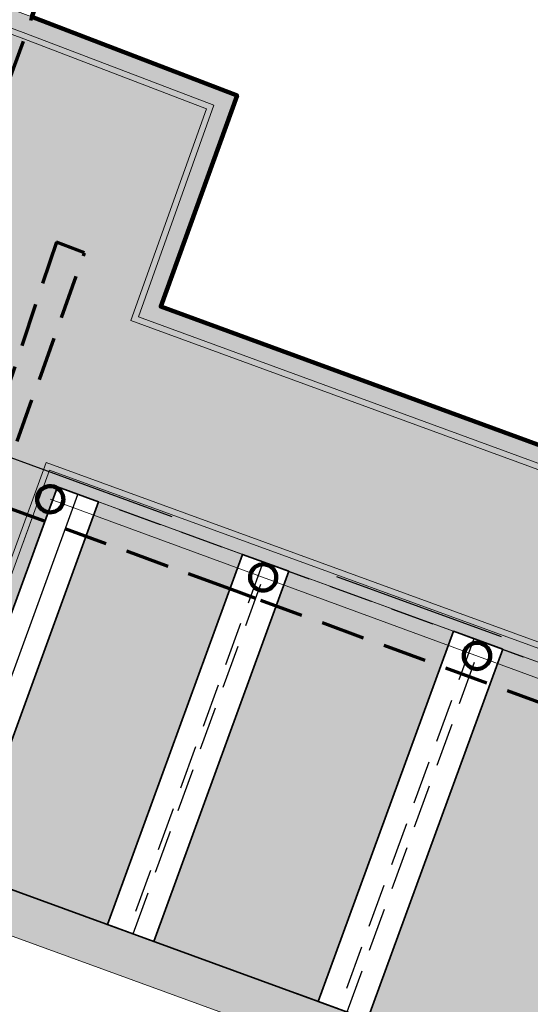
# Model space of a CAD drawing. Header units: metres. Extents: x 154038 to 155227, y 461678 to 462519.
# Tile 143 of 256: x 154586.63 to 154592.46, y 462274.13 to 462285.37. Entities that reach past the tile are written whole.
import ezdxf
from ezdxf import colors
from ezdxf.entities.mleader import LeaderData, LeaderLine
from ezdxf.math import Vec2, Vec3

# ---------------------------------------------------------------- set-up
doc = ezdxf.new("R2010")
doc.units = ezdxf.units.M
doc.linetypes.add('AM-AS', pattern=[16, 10, -2, 2, -2])
doc.linetypes.add('DASHED', pattern=[0.75, 0.5, -0.25])
for name, color, linetype, lineweight in [('B-WE-OG-BEBOUWING-GV', 2, 'Continuous', 100), ('B-WE-OG-BEBOUWING_LUIFEL-GV', 7, 'DASHED', 70), ('N-WE-VH-KANTOPSLUITING_TROTTOIRBAND_130 150-G', 2, 'Continuous', 0), ('N-WE-VH-KANTVERHARDING_MOLGOOT-G', 6, 'Continuous', 18), ('N-WE-VH-KANTVERHARDING_TROTTOIR-ROLLAAG-G', 62, 'Continuous', 18), ('N-WE-VH-KANTVERHARDING_TROTTOIR-STREKLAAG-G', 220, 'Continuous', 18), ('N-WE-VH-VERHARDING_GRASSTEEN_parkeren-G', 3, 'Continuous', 18), ('N-WE-VH-VERHARDING_GRASSTEEN_parkeren-V', 73, 'Continuous', 18), ('N-WE-VH-VERHARDING_STRAATBAKSTEEN-TROTTOIR-HV_DF-G', 2, 'Continuous', 18), ('N-WE-VH-VERHARDING_STRAATBAKSTEEN_Rijbaan-KV_DF-G', 160, 'Continuous', 35), ('N-WE-VH-VERHARDING_STRAATBAKSTEEN_Uitstapstrook_Parkeren-HV_KF-G', 170, 'Continuous', 35)]:
    doc.layers.add(name, color=color, linetype=linetype, lineweight=lineweight)
for name, color, linetype in [('N-PV-VW-MARKERING_Pvak-G', 161, 'DASHED'), ('N-PV-WEG_RIJBAAN-AS-G', 40, 'AM-AS'), ('N-WE-VW-MARKERING_Pvak-H', 21, 'Continuous'), ('X-XX-AL-HULP-T', 7, 'Continuous')]:
    doc.layers.add(name, color=color, linetype=linetype)
for name, color, linetype, lineweight, true_color in [('N-WE-VH-KANTOPSLUITING_TROTTOIRBAND_130 150-V', 7, 'Continuous', 5, 0xa7a8aa), ('N-WE-VH-KANTVERHARDING_MOLGOOT-V', 7, 'Continuous', 18, 0xb76059), ('N-WE-VH-VERHARDING_STRAATBAKSTEEN-TROTTOIR-HV_DF-V', 7, 'Continuous', 18, 0xd14124), ('N-WE-VH-VERHARDING_STRAATBAKSTEEN_Rijbaan-KV_DF-V', 7, 'Continuous', 18, 0xb33d26)]:
    doc.layers.add(name, color=color, linetype=linetype, lineweight=lineweight, true_color=true_color)
doc.layers.add('X-XX-AL-PROFIEL-H', color=21, linetype='Continuous', lineweight=18, plot=False)
doc.styles.add('maatvoering', font='arial.ttf')

# ---------------------------------------------------------------- blocks, each defined once
blk = doc.blocks.new('_Dot')
at = {"color": 0, "linetype": 'ByBlock', "lineweight": -2}
blk.add_line((-0.5, 0), (-1, 0), dxfattribs=at)
at = {"color": 0, "linetype": 'ByBlock', "const_width": 0.5}
blk.add_lwpolyline([(-0.25, 0, 1), (0.25, 0, 1)], format="xyb", close=True, dxfattribs=at)

msp = doc.modelspace()

# ---------------------------------------------------------------- hatches: boundary and pattern name
at = {"layer": 'N-WE-VH-KANTOPSLUITING_TROTTOIRBAND_130 150-V'}
h = msp.add_hatch(color=256, dxfattribs=at)
h.dxf.hatch_style = 1
h.paths.add_polyline_path([(154653.2895536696, 462251.0909685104), (154648.1321584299, 462252.9718679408), (154649.6739711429, 462257.1994929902), (154644.976609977, 462258.912618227), (154643.4345391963, 462254.6842855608), (154641.5566181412, 462255.3699641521), (154643.1018692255, 462259.6069676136), (154628.7251691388, 462264.8395104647), (154627.1833564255, 462260.6118854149), (154615.9328851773, 462264.7149265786), (154617.4749022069, 462268.9424771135), (154605.4600788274, 462273.3242771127), (154603.9182661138, 462269.0966520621), (154599.8601407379, 462270.5766483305), (154601.3976329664, 462274.8058490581), (154587.0598945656, 462280.034814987), (154585.9121006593, 462276.887583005), (154585.7711798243, 462276.9389767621), (154586.9703674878, 462280.2271295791), (154601.5898180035, 462274.8954233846), (154600.0524700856, 462270.6666194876), (154603.8289128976, 462269.2884556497), (154605.3708705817, 462273.5164754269), (154617.6672348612, 462269.0319976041), (154616.1252178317, 462264.8044470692), (154627.0938293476, 462260.804200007), (154628.635642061, 462265.0318250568), (154643.2941838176, 462259.6964946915), (154641.7489004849, 462255.4594028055), (154643.345044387, 462254.8766886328), (154644.8870828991, 462259.1049328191), (154649.8662857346, 462257.2890200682), (154648.3244730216, 462253.0613950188), (154653.3409474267, 462251.2318893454)])
at = {"layer": 'N-WE-VH-KANTVERHARDING_MOLGOOT-V'}
h = msp.add_hatch(color=256, dxfattribs=at)
h.dxf.hatch_style = 1
edge = h.paths.add_edge_path()
edge.add_line((154504.0308506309, 462166.2479160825), (154508.5329932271, 462164.5833704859))
edge.add_line((154508.5329932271, 462164.5833704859), (154536.2906664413, 462239.6853322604))
edge.add_arc((154540.9803159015, 462237.9512077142), 5.000000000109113, 69.91068840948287, 159.706765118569, ccw=False)
edge.add_line((154542.6977384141, 462242.6469994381), (154554.4056087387, 462238.3650037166))
edge.add_arc((154557.1538001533, 462245.8775869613), 7.999466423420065, 249.90688527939, 339.6332798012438)
edge.add_line((154564.6531743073, 462243.093552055), (154574.3694280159, 462269.2609684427))
edge.add_arc((154579.244254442, 462267.4509774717), 5.199999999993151, 69.96311292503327, 159.6303699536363, ccw=False)
edge.add_line((154581.0259046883, 462272.3362330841), (154653.5238979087, 462245.8962516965))
edge.add_line((154653.5238979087, 462245.8962516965), (154653.6952104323, 462246.365987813))
edge.add_line((154653.6952104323, 462246.365987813), (154581.197217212, 462272.8059692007))
edge.add_arc((154579.244254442, 462267.4509774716), 5.700000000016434, 69.9631129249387, 159.6303699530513)
edge.add_line((154573.9006947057, 462269.435006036), (154564.1844437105, 462243.2675969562))
edge.add_arc((154557.153790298, 462245.8776083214), 7.499483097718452, 249.9070120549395, 339.63340657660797, ccw=False)
edge.add_line((154554.5773821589, 462238.8345714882), (154542.8694806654, 462243.1165786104))
edge.add_arc((154540.9803159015, 462237.9512077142), 5.500000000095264, 69.91068840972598, 159.7067651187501)
edge.add_line((154535.8217014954, 462239.858744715), (154508.2373593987, 462165.225752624))
edge.add_line((154508.2373593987, 462165.225752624), (154504.6732139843, 462166.5434991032))
edge.add_line((154504.6732139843, 462166.5434991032), (154517.595807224, 462201.4955950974))
edge.add_line((154517.595807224, 462201.4955950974), (154519.2557867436, 462206.0155393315))
edge.add_line((154519.2557867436, 462206.0155393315), (154534.953191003, 462248.4665406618))
edge.add_arc((154536.360085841, 462247.946303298), 1.500000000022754, 69.91068840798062, 159.7067651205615, ccw=False)
edge.add_line((154536.8753125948, 462249.3550408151), (154556.0695134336, 462242.3350206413))
edge.add_arc((154557.2717091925, 462245.6220748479), 3.499999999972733, 249.910688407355, 339.1809798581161)
edge.add_line((154560.5431862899, 462244.378114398), (154570.3383182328, 462270.7576828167))
edge.add_arc((154579.2442656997, 462267.4509682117), 9.500013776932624, 121.49320960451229, 159.6303986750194, ccw=False)
edge.add_arc((154571.4082981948, 462280.2415126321), 5.499999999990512, 301.4931808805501, 339.7866536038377)
edge.add_line((154576.569567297, 462278.3411702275), (154580.911670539, 462290.1341835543))
edge.add_arc((154577.6272265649, 462291.3434923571), 3.499999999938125, 339.7866536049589, 429.6303699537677)
edge.add_line((154578.8454897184, 462294.6246255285), (154544.5665896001, 462307.3521555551))
edge.add_line((154544.5665896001, 462307.3521555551), (154546.1329279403, 462311.570755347))
edge.add_line((154546.1329279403, 462311.570755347), (154586.0034751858, 462296.7670835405))
edge.add_line((154586.0034751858, 462296.7670835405), (154580.9067938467, 462282.8438030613))
edge.add_arc((154586.0632988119, 462280.9304984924), 5.500025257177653, 159.6427901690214, 250.0930405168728)
edge.add_line((154584.1905745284, 462275.7591174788), (154654.9971856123, 462249.9359822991))
edge.add_line((154654.9971856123, 462249.9359822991), (154655.168498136, 462250.4057184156))
edge.add_line((154655.168498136, 462250.4057184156), (154584.3613417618, 462276.2290524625))
edge.add_arc((154586.0632988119, 462280.9304984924), 5.000025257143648, 159.6304989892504, 250.09938210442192, ccw=False)
edge.add_line((154581.3759381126, 462282.6708726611), (154586.6440892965, 462297.0625800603))
edge.add_line((154586.6440892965, 462297.0625800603), (154545.8382322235, 462312.2135262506))
edge.add_line((154545.8382322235, 462312.2135262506), (154543.9238186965, 462307.0574598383))
edge.add_line((154543.9238186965, 462307.0574598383), (154578.6714521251, 462294.1558922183))
edge.add_arc((154577.6272265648, 462291.3434923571), 3.000000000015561, -20.21334639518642, 69.63036995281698, ccw=False)
edge.add_line((154580.442464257, 462290.3069419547), (154576.1003610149, 462278.5139286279))
edge.add_arc((154571.4082981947, 462280.2415126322), 5.000000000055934, 301.49318088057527, 339.7866536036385, ccw=False)
edge.add_arc((154579.2442544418, 462267.4509774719), 9.999999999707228, 121.4931808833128, 159.6303699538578)
edge.add_line((154569.869588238, 462270.9317293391), (154560.0751634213, 462244.5540653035))
edge.add_arc((154557.2717091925, 462245.6220748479), 2.999999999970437, 249.9106884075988, 339.14506041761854, ccw=False)
edge.add_line((154556.2412556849, 462242.8045998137), (154537.0470548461, 462249.8246199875))
edge.add_arc((154536.360085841, 462247.9463032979), 2.000000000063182, 69.9106884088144, 159.7067651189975)
edge.add_line((154534.484226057, 462248.6399531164), (154518.7866293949, 462206.1884314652))
edge.add_line((154518.7866293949, 462206.1884314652), (154517.1266457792, 462201.6684760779))
edge.add_line((154517.1266457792, 462201.6684760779), (154504.0308506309, 462166.2479160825))
at = {"layer": 'N-WE-VH-VERHARDING_GRASSTEEN_parkeren-V'}
h = msp.add_hatch(color=256, dxfattribs=at)
h.dxf.hatch_style = 1
h.paths.add_polyline_path([(154589.1737070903, 462279.2639086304), (154587.5296306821, 462279.8635024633), (154585.9878179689, 462275.635877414), (154587.6318943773, 462275.0362835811)])
h = msp.add_hatch(color=256, dxfattribs=at)
h.dxf.hatch_style = 1
h.paths.add_polyline_path([(154591.5801303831, 462278.3862872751), (154589.7011859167, 462279.0715373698), (154588.1593732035, 462274.8439123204), (154590.0383176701, 462274.1586622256)])
h = msp.add_hatch(color=256, dxfattribs=at)
h.dxf.hatch_style = 1
h.paths.add_polyline_path([(154594.0227390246, 462277.4954691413), (154592.1437945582, 462278.1807192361), (154590.601981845, 462273.9530941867), (154592.4809263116, 462273.2678440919)])
at = {"layer": 'N-WE-VH-VERHARDING_STRAATBAKSTEEN-TROTTOIR-HV_DF-V'}
h = msp.add_hatch(color=256, dxfattribs=at)
h.dxf.hatch_style = 1
h.paths.add_polyline_path([(154585.0742475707, 462280.6538931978), (154584.7378912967, 462279.7120956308), (154584.3590635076, 462278.6867107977), (154585.4846992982, 462278.2708453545), (154585.8635270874, 462279.2962301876), (154586.1819613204, 462280.2446490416)], flags=16)
h.paths.add_polyline_path([(154601.8508240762, 462271.8863645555), (154601.3497349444, 462270.5123864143), (154602.7237130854, 462270.0112972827), (154603.2248022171, 462271.3852754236)], flags=16)
edge = h.paths.add_edge_path()
edge.add_line((154605.3708705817, 462273.5164754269), (154617.6672348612, 462269.0319976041))
edge.add_line((154617.6672348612, 462269.0319976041), (154618.3945709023, 462271.0251054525))
edge.add_line((154618.3945709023, 462271.0251054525), (154603.925, 462276.355))
edge.add_line((154603.925, 462276.355), (154602.325, 462276.935))
edge.add_line((154602.325, 462276.935), (154588.24, 462282.095))
edge.add_line((154588.24, 462282.095), (154589.1, 462284.51))
edge.add_line((154589.1, 462284.51), (154586.77, 462285.402))
edge.add_line((154586.77, 462285.402), (154584.49, 462286.25))
edge.add_line((154584.49, 462286.25), (154583.0491821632, 462286.7858831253))
edge.add_line((154583.0491821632, 462286.7858831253), (154582.1766717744, 462284.4227824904))
edge.add_line((154582.1766717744, 462284.4227824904), (154584.0511490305, 462283.7360730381))
edge.add_arc((154583.6727598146, 462282.7032024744), 1.100000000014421, -20.276719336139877, 69.8798342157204, ccw=False)
edge.add_line((154584.7045926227, 462282.3219924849), (154582.8487629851, 462277.2987613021))
edge.add_arc((154586.0633018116, 462280.9304982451), 4.850028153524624, 228.4871760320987, 250.111395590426)
edge.add_line((154584.4133584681, 462276.3697461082), (154585.4285547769, 462275.9995045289))
edge.add_line((154585.4285547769, 462275.9995045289), (154586.9703674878, 462280.2271295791))
edge.add_line((154586.9703674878, 462280.2271295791), (154601.5898180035, 462274.8954233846))
edge.add_line((154601.5898180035, 462274.8954233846), (154600.0524700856, 462270.6666194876))
edge.add_line((154600.0524700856, 462270.6666194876), (154603.8289128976, 462269.2884556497))
edge.add_line((154603.8289128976, 462269.2884556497), (154605.3708705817, 462273.5164754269))
at = {"layer": 'N-WE-VH-VERHARDING_STRAATBAKSTEEN_Rijbaan-KV_DF-V'}
h = msp.add_hatch(color=256, dxfattribs=at)
h.dxf.hatch_style = 1
edge = h.paths.add_edge_path()
edge.add_line((154346.3655189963, 462123.4474894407), (154339.6690574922, 462103.1804047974))
edge.add_line((154339.6690574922, 462103.1804047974), (154331.5193567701, 462083.4356807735))
edge.add_line((154331.5193567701, 462083.4356807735), (154321.8864262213, 462064.3270959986))
edge.add_line((154321.8864262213, 462064.3270959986), (154319.064452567, 462059.5558212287))
edge.add_line((154319.064452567, 462059.5558212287), (154316.2103360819, 462061.243890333))
edge.add_arc((154313.6649621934, 462056.9402788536), 4.999999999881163, 59.39777921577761, 149.4251789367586)
edge.add_line((154309.3601339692, 462059.4835943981), (154295.4018813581, 462035.8577883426))
edge.add_arc((154299.7067095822, 462033.3144727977), 4.999999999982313, 149.425178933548, 239.2784399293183)
edge.add_line((154297.1523773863, 462029.0161723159), (154310.3450331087, 462021.1762305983))
edge.add_arc((154317.2452423, 462033.549449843), 14.16719595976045, 240.8527758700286, 248.9522969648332)
edge.add_line((154312.1571632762, 462020.327464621), (154334.4042784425, 462011.1510402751))
edge.add_arc((154336.3108423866, 462015.7732706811), 4.999999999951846, 247.5849764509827, 256.0899883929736)
edge.add_line((154335.1088540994, 462010.9198982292), (154350.5998025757, 462007.0834033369))
edge.add_arc((154349.3978142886, 462002.2300308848), 5.000000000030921, 59.37977109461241, 76.0899883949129, ccw=False)
edge.add_line((154351.944540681, 462006.5328421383), (154352.6260687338, 462006.1294627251))
edge.add_arc((154355.1727951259, 462010.4322739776), 4.999999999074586, 239.3797710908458, 256.0899883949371)
edge.add_line((154353.9708068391, 462005.5789015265), (154356.9781779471, 462004.8340984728))
edge.add_line((154356.9781779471, 462004.8340984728), (154367.5271780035, 462002.1693614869))
edge.add_line((154367.5271780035, 462002.1693614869), (154370.594703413, 462001.3944872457))
edge.add_arc((154371.8192663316, 462006.2422130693), 5.000000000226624, 255.8233322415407, 334.7988763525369)
edge.add_line((154376.3433598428, 462004.1132278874), (154378.3551998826, 462008.3883879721))
edge.add_arc((154373.8311063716, 462010.5173731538), 5.000000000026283, 334.7988763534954, 345.8749618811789)
edge.add_line((154378.6799336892, 462009.2971790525), (154401.6515090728, 462100.5820018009))
edge.add_line((154401.6515090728, 462100.5820018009), (154406.9852191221, 462099.2397882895))
edge.add_line((154406.9852191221, 462099.2397882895), (154397.3315953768, 462060.8780600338))
edge.add_line((154397.3315953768, 462060.8780600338), (154396.6527595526, 462061.0488872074))
edge.add_line((154396.6527595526, 462061.0488872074), (154394.6715745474, 462053.1760217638))
edge.add_line((154394.6715745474, 462053.1760217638), (154395.3511736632, 462053.0050023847))
edge.add_line((154395.3511736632, 462053.0050023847), (154390.2256132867, 462032.6401919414))
edge.add_line((154390.2256132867, 462032.6401919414), (154389.5467596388, 462032.8109482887))
edge.add_line((154389.5467596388, 462032.8109482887), (154388.7372010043, 462029.5939109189))
edge.add_line((154388.7372010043, 462029.5939109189), (154389.4156288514, 462029.4214625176))
edge.add_line((154389.4156288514, 462029.4214625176), (154383.7651946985, 462006.9676746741))
edge.add_line((154383.7651946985, 462006.9676746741), (154376.807218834, 461992.1819759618))
edge.add_arc((154381.331312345, 461990.0529907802), 4.999999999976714, 154.7988763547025, 166.0156035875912)
edge.add_line((154376.4795044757, 461991.2612789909), (154371.1051861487, 461969.68365288))
edge.add_line((154371.1051861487, 461969.68365288), (154363.8723419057, 461953.1420104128))
edge.add_arc((154368.4536651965, 461951.1389210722), 5.000088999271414, 156.3836358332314, 248.3411709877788)
edge.add_line((154366.60823727, 461946.491848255), (154366.6592998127, 461946.4715747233))
edge.add_line((154366.6592998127, 461946.4715747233), (154352.2416857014, 461952.1958481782))
edge.add_arc((154354.0386536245, 461956.8622859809), 5.000473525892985, 248.939130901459, 336.380420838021)
edge.add_line((154358.6202168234, 461954.8587855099), (154365.8806715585, 461971.4635736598))
edge.add_line((154365.8806715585, 461971.4635736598), (154371.1315098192, 461992.5091953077))
edge.add_arc((154366.27970195, 461993.7174835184), 4.999999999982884, 346.0156035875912, 435.8233322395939)
edge.add_line((154367.5042648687, 461998.5652093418), (154356.1296396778, 462001.438503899))
edge.add_line((154356.1296396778, 462001.438503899), (154353.1565705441, 462002.1748154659))
edge.add_arc((154351.9545822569, 461997.321443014), 4.99999999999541, 76.08998839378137, 92.77818827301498)
edge.add_line((154351.7122345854, 462002.315566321), (154350.8803402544, 462002.2858641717))
edge.add_arc((154350.6379925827, 462007.2799874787), 4.999999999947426, 256.0899883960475, 272.778188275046, ccw=False)
edge.add_line((154349.4360042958, 462002.4266150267), (154337.7325265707, 462005.3251033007))
edge.add_arc((154337.2517312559, 462003.38375432), 1.999999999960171, 76.08998839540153, 165.7499673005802)
edge.add_line((154335.3132697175, 462003.8760620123), (154335.1888994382, 462003.3863540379))
edge.add_line((154335.1888994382, 462003.3863540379), (154331.809089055, 462004.2350527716))
edge.add_line((154331.809089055, 462004.2350527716), (154332.0188515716, 462005.1214022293))
edge.add_arc((154330.0726110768, 462005.5819974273), 1.999999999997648, 346.6854067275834, 427.584976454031)
edge.add_line((154330.8352366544, 462007.4308895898), (154310.3759552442, 462015.8698735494))
edge.add_arc((154317.2452423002, 462033.5494498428), 18.96719595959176, 240.6390520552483, 248.76667882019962, ccw=False)
edge.add_line((154307.9454396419, 462017.0186243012), (154294.2962136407, 462025.129890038))
edge.add_arc((154292.7636143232, 462022.5509097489), 2.999999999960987, 59.27843992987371, 165.8531268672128)
edge.add_line((154289.8545971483, 462023.2841348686), (154287.8359008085, 462015.2751044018))
edge.add_line((154287.8359008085, 462015.2751044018), (154283.8632318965, 462016.2799413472))
edge.add_line((154283.8632318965, 462016.2799413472), (154284.9895646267, 462020.85211158))
edge.add_line((154284.9895646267, 462020.85211158), (154281.4008986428, 462022.9723146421))
edge.add_line((154281.4008986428, 462022.9723146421), (154304.5232118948, 462062.1092541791))
edge.add_arc((154313.1334630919, 462057.0210789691), 10.00129754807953, 72.70910643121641, 149.419295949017, ccw=False)
edge.add_arc((154316.7007223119, 462068.4799534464), 2.000000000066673, 252.7032232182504, 333.2466271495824)
edge.add_line((154318.4866272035, 462067.5796514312), (154327.4245828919, 462085.3096333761))
edge.add_line((154327.4245828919, 462085.3096333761), (154335.4473333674, 462104.7467881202))
edge.add_line((154335.4473333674, 462104.7467881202), (154342.0407687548, 462124.7020604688))
edge.add_line((154342.0407687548, 462124.7020604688), (154352.1387758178, 462165.04183881))
edge.add_line((154352.1387758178, 462165.04183881), (154355.7628846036, 462164.1322223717))
edge.add_line((154355.7628846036, 462164.1322223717), (154353.9603339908, 462153.7867322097))
edge.add_line((154353.9603339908, 462153.7867322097), (154346.3655189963, 462123.4474894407))
edge = h.paths.add_edge_path(flags=17)
edge.add_arc((154735.5031688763, 462271.5015979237), 4.999999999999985, 125.9385176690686, 138.150287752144, ccw=False)
edge.add_line((154732.5685849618, 462275.549834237), (154735.8470371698, 462277.9263983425))
edge.add_arc((154736.4339539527, 462277.1167510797), 1.000000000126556, 44.27258667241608, 125.93851766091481, ccw=False)
edge.add_line((154737.1499807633, 462277.8148238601), (154732.334294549, 462282.9696525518))
edge.add_arc((154731.6182677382, 462282.2715797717), 1.000000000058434, -54.06148233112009, 44.272586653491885, ccw=False)
edge.add_line((154732.2051845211, 462281.4619325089), (154729.9240080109, 462279.8082978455))
edge.add_arc((154735.7931758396, 462271.7118252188), 9.999999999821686, 125.9385176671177, 159.8812514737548)
edge.add_line((154726.4033583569, 462275.1514949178), (154712.1371545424, 462236.2067526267))
edge.add_arc((154709.3202092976, 462237.2386535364), 3.000000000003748, 249.8812514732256, 339.8812514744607, ccw=False)
edge.add_line((154708.2883083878, 462234.4217082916), (154663.7725424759, 462250.7286845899))
edge.add_line((154663.7725424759, 462250.7286845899), (154656.1079703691, 462250.0630933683))
edge.add_line((154656.1079703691, 462250.0630933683), (154584.3613417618, 462276.2290524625))
edge.add_arc((154586.0632988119, 462280.9304984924), 5.000025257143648, 159.6304989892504, 250.09938210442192, ccw=False)
edge.add_line((154581.3759381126, 462282.6708726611), (154586.6440892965, 462297.0625800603))
edge.add_line((154586.6440892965, 462297.0625800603), (154545.8382322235, 462312.2135262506))
edge.add_line((154545.8382322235, 462312.2135262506), (154543.9238186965, 462307.0574598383))
edge.add_line((154543.9238186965, 462307.0574598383), (154578.6714521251, 462294.1558922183))
edge.add_arc((154577.6272265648, 462291.3434923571), 3.000000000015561, -20.21334639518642, 69.63036995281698, ccw=False)
edge.add_line((154580.442464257, 462290.3069419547), (154576.1003610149, 462278.5139286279))
edge.add_arc((154571.4082981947, 462280.2415126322), 5.000000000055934, 301.49318088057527, 339.7866536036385, ccw=False)
edge.add_arc((154579.2442544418, 462267.4509774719), 9.999999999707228, 121.4931808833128, 159.6303699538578)
edge.add_line((154569.869588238, 462270.9317293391), (154560.0751634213, 462244.5540653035))
edge.add_arc((154557.2717091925, 462245.6220748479), 2.999999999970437, 249.9106884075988, 339.14506041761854, ccw=False)
edge.add_line((154556.2412556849, 462242.8045998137), (154537.0470548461, 462249.8246199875))
edge.add_arc((154536.360085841, 462247.9463032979), 2.000000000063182, 69.9106884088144, 159.7067651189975)
edge.add_line((154534.484226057, 462248.6399531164), (154518.7866293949, 462206.1884314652))
edge.add_line((154518.7866293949, 462206.1884314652), (154517.1266457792, 462201.6684760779))
edge.add_line((154517.1266457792, 462201.6684760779), (154504.0308506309, 462166.2479160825))
edge.add_line((154504.0308506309, 462166.2479160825), (154508.5329932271, 462164.5833704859))
edge.add_line((154508.5329932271, 462164.5833704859), (154521.6305956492, 462200.0088186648))
edge.add_line((154521.6305956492, 462200.0088186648), (154523.2905399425, 462204.5286669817))
edge.add_line((154523.2905399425, 462204.5286669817), (154536.2906664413, 462239.6853322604))
edge.add_arc((154540.9803159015, 462237.9512077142), 5.000000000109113, 69.91068840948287, 159.706765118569, ccw=False)
edge.add_line((154542.6977384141, 462242.6469994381), (154554.4056087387, 462238.3650037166))
edge.add_arc((154557.1538001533, 462245.8775869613), 7.999466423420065, 249.90688527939, 339.6332798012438)
edge.add_line((154564.6531743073, 462243.093552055), (154574.4386699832, 462269.447448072))
edge.add_arc((154579.1259759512, 462267.7069990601), 5.000000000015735, 69.96311292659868, 159.6294766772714, ccw=False)
edge.add_line((154580.8391011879, 462272.4043602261), (154655.4630948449, 462245.1890275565))
edge.add_line((154655.4630948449, 462245.1890275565), (154663.1240823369, 462245.8543074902))
edge.add_line((154663.1240823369, 462245.8543074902), (154713.9613245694, 462227.2316535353))
edge.add_line((154713.9613245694, 462227.2316535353), (154727.5885351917, 462264.4320337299))
edge.add_arc((154730.4054804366, 462263.4001328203), 2.999999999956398, 69.882642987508, 159.8812514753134, ccw=False)
edge.add_line((154731.4373129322, 462266.2171031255), (154749.540967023, 462259.5858871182))
edge.add_line((154749.540967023, 462259.5858871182), (154751.0397480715, 462263.6249638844))
edge.add_line((154751.0397480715, 462263.6249638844), (154734.4045412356, 462269.7183000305))
edge.add_arc((154736.1283149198, 462274.4117704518), 5.000006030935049, 197.6182283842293, 249.83320066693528, ccw=False)
edge.add_arc((154733.2690260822, 462273.5037486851), 2.000000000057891, 138.1345799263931, 197.6182116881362, ccw=False)
edge.add_line((154731.7795971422, 462274.8385151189), (154731.7786818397, 462274.8374930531))
edge = h.paths.add_edge_path(flags=0)
edge.add_arc((154536.360085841, 462247.9463032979), 2.000000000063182, 69.9106884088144, 159.7067651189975, ccw=False)
edge.add_arc((154536.360085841, 462247.9463032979), 2.000000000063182, 69.9106884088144, 159.7067651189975)
edge = h.paths.add_edge_path(flags=0)
edge.add_arc((154735.7931758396, 462271.7118252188), 9.999999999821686, 125.93851766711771, 159.8812514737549, ccw=False)
edge.add_arc((154735.7931758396, 462271.7118252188), 9.999999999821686, 125.9385176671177, 159.8812514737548)
edge = h.paths.add_edge_path(flags=17)
edge.add_arc((154735.5031688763, 462271.5015979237), 4.999999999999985, 125.9385176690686, 138.150287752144)
edge.add_line((154731.7795971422, 462274.8385151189), (154731.7786818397, 462274.8374930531))
edge.add_arc((154733.2690260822, 462273.5037486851), 2.000000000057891, 138.134579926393, 197.6182116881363)
edge.add_arc((154736.1283149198, 462274.4117704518), 5.000006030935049, 197.6182283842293, 249.8332006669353)
edge.add_line((154751.0397480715, 462263.6249638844), (154734.4045412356, 462269.7183000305))
edge.add_line((154749.540967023, 462259.5858871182), (154751.0397480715, 462263.6249638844))
edge.add_line((154731.4373129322, 462266.2171031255), (154749.540967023, 462259.5858871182))
edge.add_arc((154730.4054804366, 462263.4001328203), 2.999999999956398, 69.88264298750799, 159.8812514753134)
edge.add_line((154713.9613245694, 462227.2316535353), (154727.5885351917, 462264.4320337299))
edge.add_line((154663.1240823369, 462245.8543074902), (154713.9613245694, 462227.2316535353))
edge.add_line((154655.4630948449, 462245.1890275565), (154663.1240823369, 462245.8543074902))
edge.add_line((154580.8391011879, 462272.4043602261), (154655.4630948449, 462245.1890275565))
edge.add_arc((154579.1259759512, 462267.7069990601), 5.000000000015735, 69.96311292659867, 159.6294766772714)
edge.add_line((154564.6531743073, 462243.093552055), (154574.4386699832, 462269.447448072))
edge.add_arc((154557.1538001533, 462245.8775869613), 7.999466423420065, 249.90688527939, 339.6332798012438)
edge.add_line((154542.6977384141, 462242.6469994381), (154554.4056087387, 462238.3650037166))
edge.add_arc((154540.9803159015, 462237.9512077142), 5.000000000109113, 69.9106884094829, 159.706765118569)
edge.add_line((154523.2905399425, 462204.5286669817), (154536.2906664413, 462239.6853322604))
edge.add_line((154521.6305956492, 462200.0088186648), (154523.2905399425, 462204.5286669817))
edge.add_line((154508.5329932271, 462164.5833704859), (154521.6305956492, 462200.0088186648))
edge.add_line((154504.0308506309, 462166.2479160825), (154508.5329932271, 462164.5833704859))
edge.add_line((154517.1266457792, 462201.6684760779), (154504.0308506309, 462166.2479160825))
edge.add_line((154518.7866293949, 462206.1884314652), (154517.1266457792, 462201.6684760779))
edge.add_line((154534.484226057, 462248.6399531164), (154518.7866293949, 462206.1884314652))
edge.add_arc((154536.360085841, 462247.9463032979), 2.000000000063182, 69.9106884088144, 159.7067651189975)
edge.add_line((154556.2412556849, 462242.8045998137), (154537.0470548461, 462249.8246199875))
edge.add_arc((154557.2717091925, 462245.6220748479), 2.999999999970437, 249.9106884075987, 339.1450604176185)
edge.add_line((154569.869588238, 462270.9317293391), (154560.0751634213, 462244.5540653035))
edge.add_arc((154579.2442544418, 462267.4509774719), 9.999999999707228, 121.4931808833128, 159.6303699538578)
edge.add_arc((154571.4082981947, 462280.2415126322), 5.000000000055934, 301.4931808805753, 339.7866536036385)
edge.add_line((154580.442464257, 462290.3069419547), (154576.1003610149, 462278.5139286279))
edge.add_arc((154577.6272265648, 462291.3434923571), 3.000000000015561, 339.7866536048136, 429.6303699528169)
edge.add_line((154543.9238186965, 462307.0574598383), (154578.6714521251, 462294.1558922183))
edge.add_line((154545.8382322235, 462312.2135262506), (154543.9238186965, 462307.0574598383))
edge.add_line((154586.6440892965, 462297.0625800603), (154545.8382322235, 462312.2135262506))
edge.add_line((154581.3759381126, 462282.6708726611), (154586.6440892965, 462297.0625800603))
edge.add_arc((154586.0632988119, 462280.9304984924), 5.000025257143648, 159.6304989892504, 250.0993821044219)
edge.add_line((154656.1079703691, 462250.0630933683), (154584.3613417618, 462276.2290524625))
edge.add_line((154663.7725424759, 462250.7286845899), (154656.1079703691, 462250.0630933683))
edge.add_line((154708.2883083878, 462234.4217082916), (154663.7725424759, 462250.7286845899))
edge.add_arc((154709.3202092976, 462237.2386535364), 3.000000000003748, 249.8812514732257, 339.8812514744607)
edge.add_line((154726.4033583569, 462275.1514949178), (154712.1371545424, 462236.2067526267))
edge.add_arc((154735.7931758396, 462271.7118252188), 9.999999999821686, 125.9385176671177, 159.8812514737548)
edge.add_line((154732.2051845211, 462281.4619325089), (154729.9240080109, 462279.8082978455))
edge.add_arc((154731.6182677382, 462282.2715797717), 1.000000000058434, 305.9385176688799, 404.2725866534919)
edge.add_line((154732.334294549, 462282.9696525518), (154737.1499807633, 462277.8148238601))
edge.add_arc((154736.4339539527, 462277.1167510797), 1.000000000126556, 44.27258667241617, 125.9385176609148)
edge.add_line((154735.8470371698, 462277.9263983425), (154732.5685849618, 462275.549834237))
edge = h.paths.add_edge_path(flags=0)
edge.add_arc((154736.1283149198, 462274.4117704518), 5.000006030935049, 197.6182283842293, 249.8332006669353)
edge.add_arc((154736.1283149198, 462274.4117704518), 5.000006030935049, 197.6182283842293, 249.8332006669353)
edge = h.paths.add_edge_path(flags=0)
edge.add_arc((154733.2690260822, 462273.5037486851), 2.000000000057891, 138.134579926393, 197.6182116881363)
edge.add_arc((154733.2690260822, 462273.5037486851), 2.000000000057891, 138.134579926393, 197.6182116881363)
edge = h.paths.add_edge_path(flags=0)
edge.add_line((154731.7795971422, 462274.8385151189), (154731.7786818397, 462274.8374930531))
edge.add_line((154731.7795971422, 462274.8385151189), (154731.7786818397, 462274.8374930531))
edge = h.paths.add_edge_path(flags=0)
edge.add_arc((154735.5031688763, 462271.5015979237), 4.999999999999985, 125.9385176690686, 138.150287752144)
edge.add_arc((154735.5031688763, 462271.5015979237), 4.999999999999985, 125.9385176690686, 138.150287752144)
edge = h.paths.add_edge_path(flags=0)
edge.add_line((154732.2051845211, 462281.4619325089), (154729.9240080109, 462279.8082978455))
edge.add_line((154732.2051845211, 462281.4619325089), (154729.9240080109, 462279.8082978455))
edge = h.paths.add_edge_path(flags=0)
edge.add_arc((154731.6182677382, 462282.2715797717), 1.000000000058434, 305.9385176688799, 404.2725866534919)
edge.add_arc((154731.6182677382, 462282.2715797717), 1.000000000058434, 305.9385176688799, 404.2725866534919)
edge = h.paths.add_edge_path(flags=0)
edge.add_line((154737.1499807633, 462277.8148238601), (154732.334294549, 462282.9696525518))
edge.add_line((154737.1499807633, 462277.8148238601), (154732.334294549, 462282.9696525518))
edge = h.paths.add_edge_path(flags=0)
edge.add_arc((154736.4339539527, 462277.1167510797), 1.000000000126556, 44.27258667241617, 125.9385176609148)
edge.add_arc((154736.4339539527, 462277.1167510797), 1.000000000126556, 44.27258667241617, 125.9385176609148)
edge = h.paths.add_edge_path(flags=0)
edge.add_line((154732.5685849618, 462275.549834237), (154735.8470371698, 462277.9263983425))
edge.add_line((154732.5685849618, 462275.549834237), (154735.8470371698, 462277.9263983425))
edge = h.paths.add_edge_path(flags=0)
edge.add_line((154556.2412556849, 462242.8045998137), (154537.0470548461, 462249.8246199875))
edge.add_line((154556.2412556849, 462242.8045998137), (154537.0470548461, 462249.8246199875))
edge = h.paths.add_edge_path(flags=0)
edge.add_arc((154557.2717091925, 462245.6220748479), 2.999999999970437, 249.9106884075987, 339.1450604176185)
edge.add_arc((154557.2717091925, 462245.6220748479), 2.999999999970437, 249.9106884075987, 339.1450604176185)
edge = h.paths.add_edge_path(flags=0)
edge.add_line((154569.869588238, 462270.9317293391), (154560.0751634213, 462244.5540653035))
edge.add_line((154569.869588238, 462270.9317293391), (154560.0751634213, 462244.5540653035))
edge = h.paths.add_edge_path(flags=0)
edge.add_arc((154579.2442544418, 462267.4509774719), 9.999999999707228, 121.4931808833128, 159.6303699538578)
edge.add_arc((154579.2442544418, 462267.4509774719), 9.999999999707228, 121.4931808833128, 159.6303699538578)
edge = h.paths.add_edge_path(flags=0)
edge.add_arc((154571.4082981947, 462280.2415126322), 5.000000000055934, 301.4931808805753, 339.7866536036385)
edge.add_arc((154571.4082981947, 462280.2415126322), 5.000000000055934, 301.4931808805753, 339.7866536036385)
edge = h.paths.add_edge_path(flags=0)
edge.add_line((154580.442464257, 462290.3069419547), (154576.1003610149, 462278.5139286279))
edge.add_line((154580.442464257, 462290.3069419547), (154576.1003610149, 462278.5139286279))
edge = h.paths.add_edge_path(flags=0)
edge.add_arc((154577.6272265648, 462291.3434923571), 3.000000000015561, 339.7866536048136, 429.6303699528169)
edge.add_arc((154577.6272265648, 462291.3434923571), 3.000000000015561, 339.7866536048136, 429.6303699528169)
edge = h.paths.add_edge_path(flags=0)
edge.add_line((154543.9238186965, 462307.0574598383), (154578.6714521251, 462294.1558922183))
edge.add_line((154543.9238186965, 462307.0574598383), (154578.6714521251, 462294.1558922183))
edge = h.paths.add_edge_path(flags=0)
edge.add_line((154545.8382322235, 462312.2135262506), (154543.9238186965, 462307.0574598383))
edge.add_line((154545.8382322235, 462312.2135262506), (154543.9238186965, 462307.0574598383))
edge = h.paths.add_edge_path(flags=0)
edge.add_line((154586.6440892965, 462297.0625800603), (154545.8382322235, 462312.2135262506))
edge.add_line((154586.6440892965, 462297.0625800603), (154545.8382322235, 462312.2135262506))
edge = h.paths.add_edge_path(flags=0)
edge.add_line((154581.3759381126, 462282.6708726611), (154586.6440892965, 462297.0625800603))
edge.add_line((154581.3759381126, 462282.6708726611), (154586.6440892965, 462297.0625800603))
edge = h.paths.add_edge_path(flags=0)
edge.add_arc((154586.0632988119, 462280.9304984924), 5.000025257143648, 159.6304989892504, 250.0993821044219)
edge.add_arc((154586.0632988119, 462280.9304984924), 5.000025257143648, 159.6304989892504, 250.0993821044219)
edge = h.paths.add_edge_path(flags=0)
edge.add_line((154656.1079703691, 462250.0630933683), (154584.3613417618, 462276.2290524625))
edge.add_line((154656.1079703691, 462250.0630933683), (154584.3613417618, 462276.2290524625))
edge = h.paths.add_edge_path(flags=0)
edge.add_line((154663.7725424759, 462250.7286845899), (154656.1079703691, 462250.0630933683))
edge.add_line((154663.7725424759, 462250.7286845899), (154656.1079703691, 462250.0630933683))
edge = h.paths.add_edge_path(flags=0)
edge.add_line((154708.2883083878, 462234.4217082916), (154663.7725424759, 462250.7286845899))
edge.add_line((154708.2883083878, 462234.4217082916), (154663.7725424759, 462250.7286845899))
edge = h.paths.add_edge_path(flags=0)
edge.add_arc((154709.3202092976, 462237.2386535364), 3.000000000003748, 249.8812514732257, 339.8812514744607)
edge.add_arc((154709.3202092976, 462237.2386535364), 3.000000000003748, 249.8812514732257, 339.8812514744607)
edge = h.paths.add_edge_path(flags=0)
edge.add_line((154726.4033583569, 462275.1514949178), (154712.1371545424, 462236.2067526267))
edge.add_line((154726.4033583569, 462275.1514949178), (154712.1371545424, 462236.2067526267))
edge = h.paths.add_edge_path(flags=0)
edge.add_line((154751.0397480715, 462263.6249638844), (154734.4045412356, 462269.7183000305))
edge.add_line((154751.0397480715, 462263.6249638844), (154734.4045412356, 462269.7183000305))
edge = h.paths.add_edge_path(flags=0)
edge.add_line((154749.540967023, 462259.5858871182), (154751.0397480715, 462263.6249638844))
edge.add_line((154749.540967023, 462259.5858871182), (154751.0397480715, 462263.6249638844))
edge = h.paths.add_edge_path(flags=0)
edge.add_line((154731.4373129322, 462266.2171031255), (154749.540967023, 462259.5858871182))
edge.add_line((154731.4373129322, 462266.2171031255), (154749.540967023, 462259.5858871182))
edge = h.paths.add_edge_path(flags=0)
edge.add_arc((154730.4054804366, 462263.4001328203), 2.999999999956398, 69.88264298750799, 159.8812514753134)
edge.add_arc((154730.4054804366, 462263.4001328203), 2.999999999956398, 69.88264298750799, 159.8812514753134)
edge = h.paths.add_edge_path(flags=0)
edge.add_line((154713.9613245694, 462227.2316535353), (154727.5885351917, 462264.4320337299))
edge.add_line((154713.9613245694, 462227.2316535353), (154727.5885351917, 462264.4320337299))
edge = h.paths.add_edge_path(flags=0)
edge.add_line((154663.1240823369, 462245.8543074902), (154713.9613245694, 462227.2316535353))
edge.add_line((154663.1240823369, 462245.8543074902), (154713.9613245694, 462227.2316535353))
edge = h.paths.add_edge_path(flags=0)
edge.add_line((154655.4630948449, 462245.1890275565), (154663.1240823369, 462245.8543074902))
edge.add_line((154655.4630948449, 462245.1890275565), (154663.1240823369, 462245.8543074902))
edge = h.paths.add_edge_path(flags=0)
edge.add_line((154580.8391011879, 462272.4043602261), (154655.4630948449, 462245.1890275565))
edge.add_line((154580.8391011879, 462272.4043602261), (154655.4630948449, 462245.1890275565))
edge = h.paths.add_edge_path(flags=0)
edge.add_arc((154579.1259759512, 462267.7069990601), 5.000000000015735, 69.96311292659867, 159.6294766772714)
edge.add_arc((154579.1259759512, 462267.7069990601), 5.000000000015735, 69.96311292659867, 159.6294766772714)
edge = h.paths.add_edge_path(flags=0)
edge.add_line((154564.6531743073, 462243.093552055), (154574.4386699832, 462269.447448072))
edge.add_line((154564.6531743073, 462243.093552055), (154574.4386699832, 462269.447448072))
edge = h.paths.add_edge_path(flags=0)
edge.add_arc((154557.1538001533, 462245.8775869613), 7.999466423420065, 249.90688527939, 339.6332798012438)
edge.add_arc((154557.1538001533, 462245.8775869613), 7.999466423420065, 249.90688527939, 339.6332798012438)
edge = h.paths.add_edge_path(flags=0)
edge.add_line((154542.6977384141, 462242.6469994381), (154554.4056087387, 462238.3650037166))
edge.add_line((154542.6977384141, 462242.6469994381), (154554.4056087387, 462238.3650037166))
edge = h.paths.add_edge_path(flags=0)
edge.add_arc((154540.9803159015, 462237.9512077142), 5.000000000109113, 69.9106884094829, 159.706765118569)
edge.add_arc((154540.9803159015, 462237.9512077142), 5.000000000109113, 69.9106884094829, 159.706765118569)
edge = h.paths.add_edge_path(flags=0)
edge.add_line((154523.2905399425, 462204.5286669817), (154536.2906664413, 462239.6853322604))
edge.add_line((154523.2905399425, 462204.5286669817), (154536.2906664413, 462239.6853322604))
edge = h.paths.add_edge_path(flags=0)
edge.add_line((154521.6305956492, 462200.0088186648), (154523.2905399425, 462204.5286669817))
edge.add_line((154521.6305956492, 462200.0088186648), (154523.2905399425, 462204.5286669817))
edge = h.paths.add_edge_path(flags=0)
edge.add_line((154508.5329932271, 462164.5833704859), (154521.6305956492, 462200.0088186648))
edge.add_line((154508.5329932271, 462164.5833704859), (154521.6305956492, 462200.0088186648))
edge = h.paths.add_edge_path(flags=0)
edge.add_line((154504.0308506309, 462166.2479160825), (154508.5329932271, 462164.5833704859))
edge.add_line((154504.0308506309, 462166.2479160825), (154508.5329932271, 462164.5833704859))
edge = h.paths.add_edge_path(flags=0)
edge.add_line((154517.1266457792, 462201.6684760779), (154504.0308506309, 462166.2479160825))
edge.add_line((154517.1266457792, 462201.6684760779), (154504.0308506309, 462166.2479160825))
edge = h.paths.add_edge_path(flags=0)
edge.add_line((154518.7866293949, 462206.1884314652), (154517.1266457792, 462201.6684760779))
edge.add_line((154518.7866293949, 462206.1884314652), (154517.1266457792, 462201.6684760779))
edge = h.paths.add_edge_path(flags=0)
edge.add_line((154534.484226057, 462248.6399531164), (154518.7866293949, 462206.1884314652))
edge.add_line((154534.484226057, 462248.6399531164), (154518.7866293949, 462206.1884314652))
edge = h.paths.add_edge_path(flags=17)
edge.add_line((154302.5191957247, 462047.9045891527), (154309.3601339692, 462059.4835943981))
edge.add_arc((154313.6649621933, 462056.9402788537), 4.999999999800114, 59.39777921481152, 149.4251789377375, ccw=False)
edge.add_line((154316.2103360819, 462061.243890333), (154319.064452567, 462059.5558212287))

# ---------------------------------------------------------------- linework, layer by layer
at = {"layer": 'B-WE-OG-BEBOUWING-GV'}
msp.add_lwpolyline([(154596.749, 462282.057), (154597.671, 462284.595), (154599.687, 462283.855), (154601.56, 462289.005), (154599.543, 462289.744), (154601.369, 462294.739), (154603.39, 462294), (154604.42, 462296.82), (154601.71, 462297.811), (154592.516, 462301.176), (154592.395, 462300.844), (154591.619, 462298.714), (154589.556, 462293.049), (154588.889, 462291.219), (154586.77, 462285.402), (154589.111, 462284.506), (154588.24, 462282.095), (154595.73, 462279.351)], close=True, dxfattribs=at)
msp.add_lwpolyline([(154596.749, 462282.057), (154597.671, 462284.595), (154599.687, 462283.855), (154601.56, 462289.005), (154599.543, 462289.744), (154601.369, 462294.739), (154603.39, 462294), (154604.42, 462296.82), (154601.71, 462297.811), (154592.516, 462301.176), (154592.395, 462300.844), (154591.619, 462298.714), (154589.556, 462293.049), (154588.889, 462291.219), (154586.77, 462285.402), (154589.111, 462284.506), (154588.24, 462282.095), (154595.73, 462279.351)], close=True, dxfattribs=at)
for points in [[(154586.9038, 462280.0242038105, 1), (154587.0538, 462279.7643961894, 0.9999999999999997)], [(154589.3345, 462279.1313038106, 1), (154589.4845, 462278.8714961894, 0.9999999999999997)], [(154591.775, 462278.2347038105, 1), (154591.925, 462277.9748961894, 0.9999999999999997)]]:
    msp.add_lwpolyline(points, format="xyb", close=True, dxfattribs=at)
at = {"layer": 'B-WE-OG-BEBOUWING_LUIFEL-GV'}
msp.add_lwpolyline([(154595.73, 462279.351), (154594.961, 462277.255), (154594.938, 462277.193), (154594.78, 462276.76), (154589.326, 462278.759), (154589.027, 462278.869), (154586.483, 462279.801), (154586.35, 462279.85), (154587.37, 462282.71), (154587.05, 462282.83), (154585.8635270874, 462279.2962301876), (154584.7378912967, 462279.7120956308), (154586.77, 462285.402)], dxfattribs=at)
at = {"layer": 'N-PV-VW-MARKERING_Pvak-G'}
for points in [[(154585.5180818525, 462275.8071899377), (154587.0598945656, 462280.034814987), (154589.4085751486, 462279.1782523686), (154587.8667624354, 462274.9506273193)], [(154587.9245051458, 462274.9295685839), (154589.466317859, 462279.1571936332), (154591.814998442, 462278.3006310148), (154590.2731857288, 462274.0730059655)], [(154590.3671137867, 462274.0387504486), (154591.9089264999, 462278.2663754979), (154594.2576070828, 462277.4098128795), (154592.7157943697, 462273.1821878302)]]:
    msp.add_lwpolyline(points, close=True, dxfattribs=at)
at = {"layer": 'N-PV-WEG_RIJBAAN-AS-G'}
msp.add_lwpolyline([(154663.529340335, 462252.2848224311), (154580.9732067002, 462282.3930025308)], dxfattribs=at)
at = {"layer": 'N-WE-VH-KANTOPSLUITING_TROTTOIRBAND_130 150-G'}
msp.add_lwpolyline([(154643.1018692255, 462259.6069676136), (154628.7251691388, 462264.8395104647), (154627.1833564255, 462260.6118854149), (154615.9328851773, 462264.7149265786), (154617.4749022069, 462268.9424771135), (154605.4600788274, 462273.3242771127), (154603.9182661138, 462269.0966520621), (154599.8601407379, 462270.5766483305), (154601.3976329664, 462274.8058490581), (154587.0598945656, 462280.034814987), (154585.9121006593, 462276.887583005), (154585.7711798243, 462276.9389767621), (154586.9703674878, 462280.2271295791), (154601.5898180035, 462274.8954233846), (154600.0524700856, 462270.6666194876), (154603.8289128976, 462269.2884556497), (154605.3708705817, 462273.5164754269), (154617.6672348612, 462269.0319976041), (154616.1252178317, 462264.8044470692), (154627.0938293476, 462260.804200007), (154628.635642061, 462265.0318250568), (154643.2941838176, 462259.6964946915)], dxfattribs=at)
at = {"layer": 'N-WE-VH-KANTVERHARDING_MOLGOOT-G'}
msp.add_lwpolyline([(154546.1329279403, 462311.570755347), (154586.0034751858, 462296.7670835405), (154580.9067938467, 462282.8438030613, 0.4165170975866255), (154584.1905745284, 462275.7591174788), (154654.9971856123, 462249.9359822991), (154655.168498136, 462250.4057184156), (154584.3613417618, 462276.2290524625, -0.4166125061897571), (154581.3759381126, 462282.6708726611), (154586.6440892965, 462297.0625800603), (154545.8382322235, 462312.2135262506)], format="xyb", dxfattribs=at)
at = {"layer": 'N-WE-VH-KANTVERHARDING_TROTTOIR-ROLLAAG-G'}
msp.add_lwpolyline([(154617.9734136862, 462270.9671027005), (154603.8563547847, 462276.1671487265), (154602.2565208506, 462276.7470885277), (154587.9851006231, 462281.9753830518), (154588.8460550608, 462284.393063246), (154586.6993856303, 462285.2148783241), (154584.1399599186, 462286.1662616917), (154590.0450050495, 462302.2916725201), (154592.5846089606, 462301.3638638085), (154601.4936567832, 462298.1031562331), (154601.8060084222, 462299.0056293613), (154610.5985331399, 462295.8235727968), (154611.0110623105, 462296.9550241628), (154622.0047628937, 462292.9285681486), (154621.2494675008, 462290.8638147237), (154626.9690873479, 462288.7726889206), (154629.4602233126, 462287.8495032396), (154623.5325466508, 462271.7536265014), (154618.8973513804, 462273.3773749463)], close=True, dxfattribs=at)
at = {"layer": 'N-WE-VH-KANTVERHARDING_TROTTOIR-STREKLAAG-G'}
msp.add_lwpolyline([(154618.0121315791, 462270.8817597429), (154603.8334616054, 462276.1045003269), (154602.2336830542, 462276.6844200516), (154587.9000916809, 462281.9354907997), (154588.7613644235, 462284.3540648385), (154586.6758415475, 462285.1524710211), (154584.0545027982, 462286.1268685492), (154590.0052908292, 462302.3771934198), (154592.607497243, 462301.4265137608), (154601.4528294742, 462298.1891260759), (154601.7651009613, 462299.0913676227), (154610.5586616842, 462295.908936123), (154610.9712784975, 462297.0406278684), (154622.0903085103, 462292.9682698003), (154621.3350261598, 462290.9035520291), (154626.9921279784, 462288.8352831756), (154629.545817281, 462287.8889159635), (154623.572450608, 462271.6689736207), (154618.9364429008, 462273.2930066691)], close=True, dxfattribs=at)
msp.add_lwpolyline([(154588.6368918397, 462301.8879478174), (154582.2622705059, 462284.462458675), (154584.0740931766, 462283.7987025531, -0.4150140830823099), (154584.7671592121, 462282.2988772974), (154582.9272268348, 462277.3186757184, 0.09223722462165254), (154584.4361301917, 462276.4324385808), (154585.3887450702, 462276.0850204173), (154586.9305577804, 462280.3126454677), (154601.6752698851, 462274.9352564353), (154600.137917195, 462270.7064394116), (154603.789107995, 462269.3739846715), (154605.3310608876, 462273.6019913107), (154617.7527537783, 462269.0718062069), (154616.2107367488, 462264.844255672), (154627.0540196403, 462260.8897158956), (154628.5958177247, 462265.1173008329), (154643.3797145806, 462259.7363444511)], format="xyb", dxfattribs=at)
at = {"layer": 'N-WE-VH-VERHARDING_GRASSTEEN_parkeren-G'}
for points in [[(154589.1737070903, 462279.2639086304), (154587.5296306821, 462279.8635024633), (154585.9878179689, 462275.635877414), (154587.6318943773, 462275.0362835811)], [(154591.5801303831, 462278.3862872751), (154589.7011859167, 462279.0715373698), (154588.1593732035, 462274.8439123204), (154590.0383176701, 462274.1586622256)], [(154594.0227390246, 462277.4954691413), (154592.1437945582, 462278.1807192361), (154590.601981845, 462273.9530941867), (154592.4809263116, 462273.2678440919)]]:
    msp.add_lwpolyline(points, close=True, dxfattribs=at)
at = {"layer": 'N-WE-VH-VERHARDING_STRAATBAKSTEEN-TROTTOIR-HV_DF-G'}
msp.add_lwpolyline([(154605.3708705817, 462273.5164754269), (154617.6672348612, 462269.0319976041), (154618.3945709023, 462271.0251054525), (154603.925, 462276.355), (154602.325, 462276.935), (154588.24, 462282.095), (154589.1, 462284.51), (154586.77, 462285.402), (154584.49, 462286.25), (154583.0491821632, 462286.7858831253), (154582.1766717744, 462284.4227824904), (154584.0511490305, 462283.7360730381, -0.4150140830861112), (154584.7045926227, 462282.3219924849), (154582.8487629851, 462277.2987613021, 0.09463445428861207), (154584.4133584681, 462276.3697461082), (154585.4285547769, 462275.9995045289), (154586.9703674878, 462280.2271295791), (154601.5898180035, 462274.8954233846), (154600.0524700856, 462270.6666194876), (154603.8289128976, 462269.2884556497)], format="xyb", close=True, dxfattribs=at)
at = {"layer": 'N-WE-VH-VERHARDING_STRAATBAKSTEEN_Rijbaan-KV_DF-G'}
msp.add_lwpolyline([(154708.2883083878, 462234.4217082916), (154663.7725424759, 462250.7286845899), (154656.1079703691, 462250.0630933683), (154584.3613417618, 462276.2290524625, -0.4166125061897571), (154581.3759381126, 462282.6708726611), (154586.6440892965, 462297.0625800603), (154545.8382322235, 462312.2135262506)], format="xyb", dxfattribs=at)
at = {"layer": 'N-WE-VH-VERHARDING_STRAATBAKSTEEN_Uitstapstrook_Parkeren-HV_KF-G'}
for points in [[(154587.5296306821, 462279.8635024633), (154587.0598945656, 462280.034814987), (154585.5180818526, 462275.8071899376), (154585.9878179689, 462275.635877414)], [(154589.7011859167, 462279.0715373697), (154589.1737070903, 462279.2639086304), (154587.6318943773, 462275.0362835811), (154588.1593732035, 462274.8439123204)], [(154592.1437945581, 462278.180719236), (154591.5801303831, 462278.3862872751), (154590.0383176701, 462274.1586622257), (154590.601981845, 462273.9530941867)]]:
    msp.add_lwpolyline(points, close=True, dxfattribs=at)
at = {"layer": 'N-WE-VW-MARKERING_Pvak-H'}
for points in [[(154585.7529499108, 462275.7215336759), (154587.2947626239, 462279.9491587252)], [(154587.6318943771, 462275.0362835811), (154589.1737070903, 462279.2639086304)], [(154588.1593732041, 462274.8439123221), (154589.7011859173, 462279.0715373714)], [(154590.0383176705, 462274.1586622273), (154591.5801303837, 462278.3862872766)], [(154590.601981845, 462273.9530941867), (154592.1437945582, 462278.180719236)]]:
    msp.add_lwpolyline(points, dxfattribs=at)
at = {"layer": 'X-XX-AL-PROFIEL-H'}
msp.add_lwpolyline([(154586.9788, 462279.8943), (154594.2906, 462277.2082999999), (154610.0843, 462271.4284), (154617.4058, 462268.753)], dxfattribs=at)

# ---------------------------------------------------------------- leaders
at = {"layer": 'X-XX-AL-HULP-T'}
ml = msp.add_multileader_mtext('Standard', dxfattribs=at)
ml.set_content('handhaven bestaande heesters', color=256, style='maatvoering')
ml.set_leader_properties()
ml.set_arrow_properties(name='DOT')
ml.build(insert=Vec2(0, 0))
ml.multileader.update_dxf_attribs({"text_right_attachment_type": 6, "dogleg_length": 0.36, "arrow_head_size": 1, "scale": 5})
ctx = ml.context
ctx.base_point, ctx.scale, ctx.char_height, ctx.arrow_head_size, ctx.landing_gap_size, ctx.plane_origin = Vec3(154560.8398066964, 462275.0847177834), 5, 1.25, 1, 0.45, Vec3(154640.7796839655, 462256.1915040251)
ctx.right_attachment = 6
notes = []
notes.append((ctx, [(1, (1, 1, 0), (154559.0398066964, 462275.0847177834), (1, 0), 1.8, [(0, [(154552.3061999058, 462269.4847968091)], 0, [])])]))
ctx.mtext.insert, ctx.mtext.width, ctx.mtext.flow_direction = Vec3(154561.2898066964, 462275.719949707), 21.66950886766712, 5
for ctx, leaders in notes:
    for number, flags, end, landing, length, lines in leaders:
        leader = LeaderData()
        leader.index, (leader.has_last_leader_line, leader.has_dogleg_vector, leader.attachment_direction) = number, flags
        leader.last_leader_point, leader.dogleg_vector, leader.dogleg_length = Vec3(end), Vec3(landing), length
        for number, points, colour, breaks in lines:
            line = LeaderLine()
            line.index, line.vertices, line.color, line.breaks = number, Vec3.list(points), colors.encode_raw_color(colour), breaks
            leader.lines.append(line)
        ctx.leaders.append(leader)

doc.saveas('drawing.dxf')
